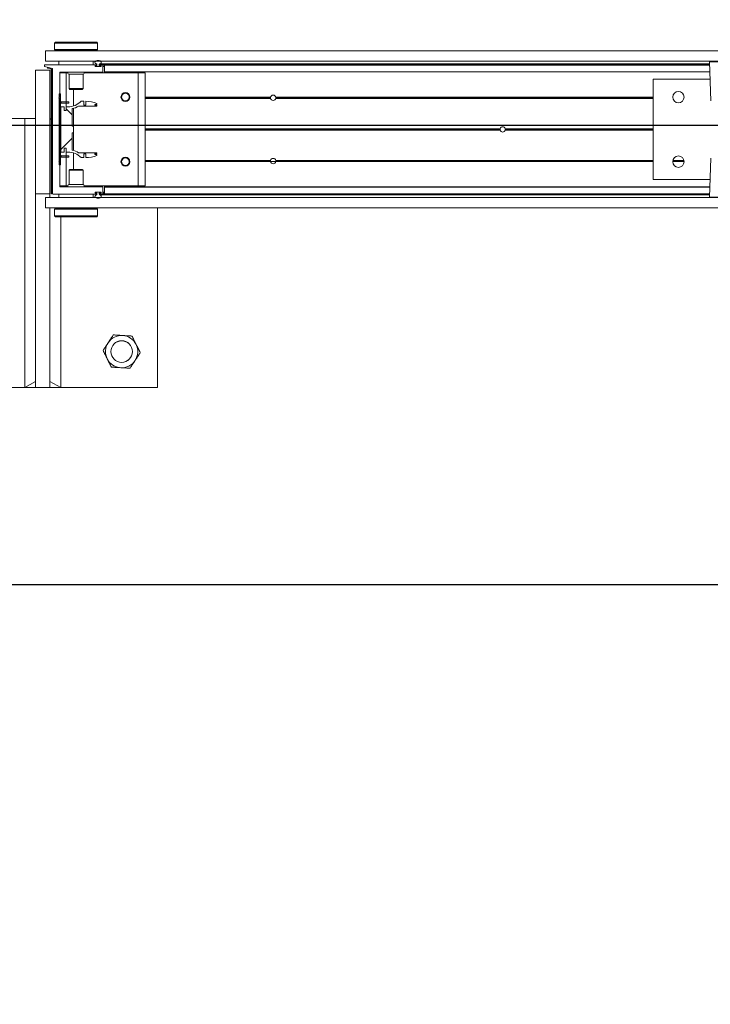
# Model space of a CAD drawing. Header units: feet. Extents: x 0 to 152726, y 0 to 59505.
# Tile 5 of 85: x 152340.04 to 152342.04, y 59278.33 to 59281.19. Entities that reach past the tile are written whole.
import ezdxf
from ezdxf import colors
from ezdxf.entities.mleader import LeaderData, LeaderLine
from ezdxf.math import Vec2, Vec3

# ---------------------------------------------------------------- set-up
doc = ezdxf.new("R2010")
doc.units = ezdxf.units.FT
doc.header["$LTSCALE"] = 0.1
doc.header["$MEASUREMENT"] = 0
for name, color, linetype, lineweight in [('BR_P_Rail_Object', 251, 'Continuous', 30), ('BR_P_Slab_Object', 2, 'Continuous', 30), ('new FSB deck grid - PV_P_Curb', 1, 'Continuous', 13), ('PV_P_EOP_Br', 252, 'Continuous', 30), ('SC_Scratch7', 252, 'Continuous', 0)]:
    doc.layers.add(name, color=color, linetype=linetype, lineweight=lineweight)
doc.layers.add('L-ANNO-NOTE', color=30, linetype='Continuous')
doc.styles.add('Arial', font='arial.ttf')

# ---------------------------------------------------------------- blocks, each defined once
blk = doc.blocks.new('HIGH ST SCREENWALL_2 PANEL PLAN_8')
at = {"layer": 'SC_Scratch7', "lineweight": 0, "extrusion": (0, 0, -1)}
h = blk.add_hatch(dxfattribs=at)
h.set_pattern_fill('ANSI31', color=256, scale=0.01, style=0, pattern_type=2)
h.set_pattern_definition([(135.001858, (13.93252207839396, -13.85555733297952), (0.08838530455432, 0.08839103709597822), [])])
h.paths.add_polyline_path([(8.319596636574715, -0.1420163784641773, 0.3639702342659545), (8.321662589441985, -0.144478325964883), (8.330202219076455, -0.1459838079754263), (8.329912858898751, -0.1476251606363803), (8.32137323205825, -0.1461196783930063, -0.3639702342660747), (8.317929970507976, -0.1420164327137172), (8.31791827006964, 0.2187375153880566), (8.319584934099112, 0.218737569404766)])
h = blk.add_hatch(dxfattribs=at)
h.set_pattern_fill('ANSI31', color=256, scale=0.01, style=0, pattern_type=2)
h.set_pattern_definition([(135.001858, (13.94248902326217, -14.01356326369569), (0.08838530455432, 0.08839103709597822), [])])
h.paths.add_polyline_path([(8.292406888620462, -0.07111689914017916), (8.292400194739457, 0.1352576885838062), (8.296150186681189, 0.1352578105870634), (8.296156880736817, -0.07111677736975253)])
h = blk.add_hatch(dxfattribs=at)
h.set_pattern_fill('ANSI38', color=256, scale=0.01, style=0, pattern_type=2)
h.set_pattern_definition([(135.001858, (13.84261123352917, -14.04882754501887), (0.08838530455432, 0.08839103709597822), []), (45.001858, (13.84261123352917, -14.04882754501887), (0.2651616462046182, 0.0883967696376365), [0.31249937, -0.18749962])])
h.paths.add_polyline_path([(8.281330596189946, 0.08672871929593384), (8.281330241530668, 0.097686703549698), (8.290943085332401, 0.09768701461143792), (8.290947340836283, -0.03354631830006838), (8.281334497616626, -0.03354663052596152), (8.281334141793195, -0.02258864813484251), (8.275691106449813, -0.02258883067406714), (8.275691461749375, -0.03354681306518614), (8.270048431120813, -0.03354699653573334, 0.2061892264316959), (8.232417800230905, -0.04975553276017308), (8.224379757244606, -0.04975579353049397), (8.224379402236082, -0.03879781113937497), (8.21880198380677, -0.03879799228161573), (8.21880233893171, -0.04975597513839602, -0.09842250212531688), (8.186781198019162, -0.0433921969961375), (8.186781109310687, -0.04068551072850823), (8.192514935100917, -0.0406853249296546), (8.192514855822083, -0.03822469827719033), (8.186781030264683, -0.03822488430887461), (8.186780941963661, -0.03551819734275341), (8.239671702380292, -0.03551648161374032, -0.0857050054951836), (8.2581388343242, -0.02821396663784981), (8.258137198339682, 0.02222678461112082), (8.25485636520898, 0.02222667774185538), (8.254855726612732, 0.04191167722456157), (8.25813656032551, 0.04191178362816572), (8.258134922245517, 0.09235253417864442, -0.0857050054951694), (8.239667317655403, 0.09965385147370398), (8.186776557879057, 0.09965213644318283), (8.186776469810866, 0.1023588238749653), (8.192510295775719, 0.1023590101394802), (8.19251021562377, 0.1048196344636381), (8.186776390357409, 0.1048194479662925), (8.186776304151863, 0.1075261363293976, -0.09842250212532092), (8.218797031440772, 0.1138919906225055), (8.218797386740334, 0.1029340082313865), (8.224374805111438, 0.1029341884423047), (8.224374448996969, 0.1138921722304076), (8.232412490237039, 0.1138924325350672, 0.2061892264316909), (8.270044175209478, 0.0976863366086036), (8.275687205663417, 0.09768651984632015), (8.275687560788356, 0.08672853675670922)])
at = {"layer": 'SC_Scratch7', "lineweight": 0}
for p, q in [((-8.010400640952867, 0.7812264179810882), (-8.677065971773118, 0.7812480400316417)), ((-8.395841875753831, -9.128358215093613e-06), (-8.395816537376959, 0.7812389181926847)), ((-8.364566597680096, 0.7812379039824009), (-8.395816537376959, 0.7812389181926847)), ((-8.395816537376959, 0.7812389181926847), (-8.364567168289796, 0.7636598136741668)), ((-8.364566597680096, 0.7812379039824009), (-8.364584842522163, 0.2187390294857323)), ((-8.364566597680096, 0.7812379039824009), (-8.364567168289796, 0.7636598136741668)), ((-8.322900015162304, 0.7812365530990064), (-8.364566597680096, 0.7812379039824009)), ((-8.322900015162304, 0.7812365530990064), (-8.322916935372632, 0.2595709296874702)), ((-8.322900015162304, 0.7812365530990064), (-8.322900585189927, 0.763658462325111)), ((-8.322900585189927, 0.763658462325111), (-8.291650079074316, 0.7812355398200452)), ((-8.291650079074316, 0.7812355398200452), (-8.322900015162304, 0.7812365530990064)), ((-8.291650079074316, 0.7812355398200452), (-8.291666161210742, 0.2854064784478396)), ((-8.010417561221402, 0.2595607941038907), (-8.010400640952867, 0.7812264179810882)), ((-8.3359377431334, 0.2595713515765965), (-8.335938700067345, 0.230071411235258)), ((-8.3359377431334, 0.2595713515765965), (-4.346362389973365, 0.2594419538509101)), ((-8.309479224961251, 0.2668395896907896), (-8.309479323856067, 0.2637929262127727)), ((-8.309479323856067, 0.2637929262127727), (-8.306979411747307, 0.2612928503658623)), ((-8.309479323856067, 0.2637929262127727), (-8.184479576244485, 0.2637888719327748)), ((-8.30947870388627, 0.28290706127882), (-8.309478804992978, 0.2797792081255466)), ((-8.306978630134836, 0.2854069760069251), (-8.30947870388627, 0.28290706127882)), ((-8.30947870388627, 0.28290706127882), (-8.184478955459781, 0.2829030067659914)), ((-8.306979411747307, 0.2612928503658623), (-8.186979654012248, 0.2612889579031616)), ((-8.306978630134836, 0.2854069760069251), (-8.186978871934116, 0.2854030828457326)), ((-8.303229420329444, 0.261292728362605), (-8.303229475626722, 0.2595702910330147)), ((-8.190729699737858, 0.259566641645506), (-8.190729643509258, 0.2612890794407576)), ((-8.186979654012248, 0.2612889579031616), (-8.184479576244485, 0.2637888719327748)), ((-8.184478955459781, 0.2829030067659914), (-8.186978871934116, 0.2854030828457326)), ((-8.184812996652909, 0.2737085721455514), (-8.18480229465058, 0.2718994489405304)), ((-8.184479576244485, 0.2637888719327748), (-8.184479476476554, 0.2668379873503)), ((-8.184479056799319, 0.2797739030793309), (-8.184478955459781, 0.2829030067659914)), ((-8.335938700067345, 0.230071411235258), (-4.346363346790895, 0.2299420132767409)), ((-8.322917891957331, 0.2300709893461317), (-8.322918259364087, 0.2187376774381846)), ((-8.296999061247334, 0.2299868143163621), (-8.296999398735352, 0.2195701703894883)), ((-8.296999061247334, 0.2299868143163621), (-8.296980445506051, 0.2299868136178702)), ((-8.296980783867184, 0.2195701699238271), (-8.296980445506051, 0.2299868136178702)), ((-8.296980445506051, 0.2299868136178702), (-8.196980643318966, 0.2299835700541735)), ((-8.291667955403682, 0.2300699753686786), (-8.291667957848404, 0.2299866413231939)), ((-8.262605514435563, 0.2300690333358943), (-8.262605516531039, 0.2299856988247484)), ((-8.23135557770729, 0.2299846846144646), (-8.23135557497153, 0.2300680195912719)), ((-8.196980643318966, 0.2299835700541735), (-8.19698098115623, 0.219566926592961)), ((-8.196962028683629, 0.2299835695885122), (-8.196962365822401, 0.2195669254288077)), ((-8.364596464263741, -0.1395935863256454), (-8.364584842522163, 0.2187390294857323)), ((-8.322918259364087, 0.2187376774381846), (-8.364584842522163, 0.2187390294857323)), ((-8.322929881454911, -0.1395949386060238), (-8.322918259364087, 0.2187376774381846)), ((-8.319584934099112, 0.218737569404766), (-8.319596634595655, -0.1420163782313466)), ((-8.319584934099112, 0.218737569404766), (-8.31791827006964, 0.2187375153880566)), ((-8.31791827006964, 0.2187375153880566), (-8.317929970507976, -0.1420164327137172)), ((-8.3151057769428, 0.2187505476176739), (-8.315117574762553, -0.1450118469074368)), ((-8.187801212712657, 0.2195666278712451), (-8.314285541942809, 0.2195707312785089)), ((-8.19177279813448, 0.2154286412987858), (-8.191772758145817, 0.2166632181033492)), ((-8.175093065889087, 0.2146078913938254), (-8.190952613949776, 0.2146084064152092)), ((-8.190952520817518, 0.2174834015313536), (-8.187801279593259, 0.2174832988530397)), ((-8.190814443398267, 0.2160667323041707), (-8.19081446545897, 0.2154000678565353)), ((-8.18998115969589, 0.214566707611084), (-8.17606451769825, 0.2145662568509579)), ((-8.186356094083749, 0.2168999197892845), (-8.189981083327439, 0.2169000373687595)), ((-8.18698104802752, 0.2183034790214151), (-8.186981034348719, 0.2187463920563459)), ((-8.186355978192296, 0.2204802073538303), (-8.186356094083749, 0.2168999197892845)), ((-8.17968943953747, 0.2168997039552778), (-8.179689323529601, 0.2204799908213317)), ((-8.176251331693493, 0.2168995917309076), (-8.17968943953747, 0.2168997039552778)), ((-8.179689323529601, 0.2204799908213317), (-6.407156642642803, 0.2204225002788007)), ((-8.179064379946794, 0.2187461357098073), (-8.179064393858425, 0.2183032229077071)), ((-8.178420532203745, 0.2222122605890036), (-6.407217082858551, 0.222154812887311)), ((-8.178244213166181, 0.217482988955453), (-8.175092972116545, 0.2174828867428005)), ((-8.17009291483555, 0.2195660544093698), (-8.178244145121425, 0.2195663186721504)), ((-8.176251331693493, 0.2168995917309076), (-8.175231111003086, 0.2168995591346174)), ((-8.175231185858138, 0.2146078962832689), (-8.175231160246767, 0.2153995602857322)), ((-8.175231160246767, 0.2153995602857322), (-8.175231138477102, 0.2160662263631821)), ((-8.175231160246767, 0.2153995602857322), (-8.174273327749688, 0.2153995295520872)), ((-8.175231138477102, 0.2160662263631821), (-8.175231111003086, 0.2168995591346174)), ((-8.175231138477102, 0.2160662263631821), (-8.174272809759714, 0.2160661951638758)), ((-8.175231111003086, 0.2168995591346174), (-8.174307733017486, 0.2168995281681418)), ((-8.174272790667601, 0.21666265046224), (-8.174272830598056, 0.2154280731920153)), ((-8.16927335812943, 0.1995660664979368), (-8.16927273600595, 0.2187458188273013)), ((-8.169272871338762, 0.214566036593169), (-8.164064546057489, 0.2145658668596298)), ((-8.169272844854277, 0.2153993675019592), (-8.164064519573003, 0.2153991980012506)), ((-8.169272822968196, 0.2160660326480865), (-8.16406449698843, 0.2160658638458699)), ((-8.169272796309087, 0.2168993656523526), (-8.16406447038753, 0.2168991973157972)), ((-8.16406503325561, 0.1995527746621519), (-8.164064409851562, 0.218745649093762)), ((-8.164064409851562, 0.218745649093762), (-8.164064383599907, 0.2195658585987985)), ((-6.407096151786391, 0.2186886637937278), (-8.164064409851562, 0.218745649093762)), ((-6.407124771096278, 0.2195088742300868), (-8.164064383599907, 0.2195658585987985)), ((-6.407437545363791, 0.2284739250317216), (-6.40349057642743, 0.1153422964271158)), ((-6.341151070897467, 0.2284717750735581), (-6.407437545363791, 0.2284739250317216)), ((-8.294275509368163, 0.1254036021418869), (-8.294273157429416, 0.1979165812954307)), ((-8.294273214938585, 0.1961326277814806), (-8.275314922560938, 0.1961320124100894)), ((-8.293452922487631, 0.1987367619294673), (-8.170106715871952, 0.1987327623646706)), ((-8.291668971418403, 0.198736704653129), (-8.291669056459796, 0.1961325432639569)), ((-8.275317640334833, 0.1123405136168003), (-8.275314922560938, 0.1961320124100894)), ((-8.275314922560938, 0.1961320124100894), (-8.270608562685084, 0.1961318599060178)), ((-8.267398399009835, 0.1921742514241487), (-8.267399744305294, 0.1506913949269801)), ((-8.226565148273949, 0.1921729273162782), (-8.267398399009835, 0.1921742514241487)), ((-8.226566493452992, 0.150690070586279), (-8.226565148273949, 0.1921729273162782)), ((-8.223354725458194, 0.1961303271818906), (-8.06698200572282, 0.1961252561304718)), ((-8.164065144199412, 0.196128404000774), (-8.164065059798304, 0.1987325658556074)), ((-8.164065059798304, 0.1987325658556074), (-8.16406503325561, 0.1995527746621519)), ((-6.406397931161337, 0.19867555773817), (-8.164065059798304, 0.1987325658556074)), ((-6.406426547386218, 0.1994957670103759), (-8.16406503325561, 0.1995527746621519)), ((-8.066992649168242, -0.1319990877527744), (-8.06698200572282, 0.1961252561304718)), ((-8.06698200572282, 0.1961252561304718), (-8.04614871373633, 0.1961245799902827)), ((-8.04615935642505, -0.1319997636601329), (-8.04614871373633, 0.1961245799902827)), ((-6.570318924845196, 0.1778475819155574), (-6.57032838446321, -0.1138185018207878)), ((-6.405671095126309, 0.1778422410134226), (-6.570318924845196, 0.1778475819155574)), ((-8.267399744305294, 0.1506913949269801), (-8.265027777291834, 0.148319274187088)), ((-8.226566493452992, 0.150690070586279), (-8.267399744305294, 0.1506913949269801)), ((-8.228938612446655, 0.1483181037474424), (-8.265027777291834, 0.148319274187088)), ((-8.254484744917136, 0.100078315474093), (-8.254483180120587, 0.1483189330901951)), ((-8.228938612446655, 0.1483181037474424), (-8.226566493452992, 0.150690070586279)), ((-8.29677556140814, 0.1237370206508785), (-8.294275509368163, 0.1254036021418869)), ((-8.294275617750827, 0.1220702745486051), (-8.29677556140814, 0.1237370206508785)), ((-8.296150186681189, 0.1352578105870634), (-8.296156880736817, -0.07111677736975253)), ((-8.292400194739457, 0.1352576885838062), (-8.296150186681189, 0.1352578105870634)), ((-8.294278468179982, 0.03419504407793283), (-8.294275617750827, 0.1220702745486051)), ((-8.292400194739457, 0.1352576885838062), (-8.292406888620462, -0.07111689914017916)), ((-8.114726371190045, 0.1253977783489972), (-8.11645669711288, 0.1253978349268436)), ((-8.114536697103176, 0.1237311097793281), (-8.116295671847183, 0.1237311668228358)), ((-8.114080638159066, 0.12206443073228), (-8.115911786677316, 0.1220644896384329)), ((-8.090973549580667, 0.1220636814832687), (-8.093221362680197, 0.1220637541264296)), ((-8.090589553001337, 0.1237303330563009), (-8.092765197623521, 0.1237304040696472)), ((-8.09042841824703, 0.1253969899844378), (-8.092575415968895, 0.1253970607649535)), ((-7.682088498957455, 0.1220504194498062), (-8.046151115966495, 0.1220622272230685)), ((-7.682296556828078, 0.1237170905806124), (-8.046151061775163, 0.1237288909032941)), ((-7.682144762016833, 0.1253837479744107), (-8.04615100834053, 0.1253955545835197)), ((-7.682216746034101, 0.1249670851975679), (-7.666753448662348, 0.1249665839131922)), ((-6.570320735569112, 0.122014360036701), (-7.666881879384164, 0.1220499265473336)), ((-6.570320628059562, 0.1253476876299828), (-7.666825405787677, 0.1253832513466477)), ((-6.570320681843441, 0.1236810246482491), (-7.666673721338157, 0.1237165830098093)), ((-6.480867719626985, 0.125344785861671), (-6.513940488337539, 0.125345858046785)), ((-6.480994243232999, 0.1236781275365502), (-6.51381407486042, 0.1236791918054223)), ((-6.481293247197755, 0.1220114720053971), (-6.513515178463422, 0.1220125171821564)), ((-8.290943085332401, 0.09768701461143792), (-8.290947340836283, -0.03354631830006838)), ((-8.281330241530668, 0.097686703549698), (-8.290943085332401, 0.09768701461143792)), ((-8.289984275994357, 0.1123409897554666), (-8.289984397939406, 0.1085909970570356)), ((-8.275975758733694, 0.1085905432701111), (-8.289984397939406, 0.1085909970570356)), ((-8.275975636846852, 0.1123405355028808), (-8.289984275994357, 0.1123409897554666)), ((-8.281330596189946, 0.08672871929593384), (-8.281330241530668, 0.097686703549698)), ((-8.275687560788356, 0.08672853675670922), (-8.281330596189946, 0.08672871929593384)), ((-8.275975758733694, 0.1085905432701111), (-8.275975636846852, 0.1123405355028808)), ((-8.26764244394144, 0.1085902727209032), (-8.275975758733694, 0.1085905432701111)), ((-8.267642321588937, 0.1123402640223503), (-8.275975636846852, 0.1123405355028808)), ((-8.275687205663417, 0.09768651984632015), (-8.275687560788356, 0.08672853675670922)), ((-8.270044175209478, 0.0976863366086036), (-8.275687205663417, 0.09768651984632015)), ((-8.275318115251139, 0.09768650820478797), (-8.275317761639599, 0.1085905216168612)), ((-8.26764244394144, 0.1085902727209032), (-8.267642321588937, 0.1123402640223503)), ((-8.25813656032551, 0.04191178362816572), (-8.258134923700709, 0.092352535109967)), ((-8.254488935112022, -0.02909848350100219), (-8.254484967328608, 0.09323681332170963)), ((-8.239667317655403, 0.09965385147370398), (-8.186776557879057, 0.09965213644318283)), ((-8.224374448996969, 0.1138921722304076), (-8.232412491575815, 0.1138924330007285)), ((-8.224374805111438, 0.1029341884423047), (-8.224374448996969, 0.1138921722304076)), ((-8.218797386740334, 0.1029340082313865), (-8.224374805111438, 0.1029341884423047)), ((-8.218797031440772, 0.1138919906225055), (-8.218797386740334, 0.1029340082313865)), ((-8.192510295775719, 0.1023590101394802), (-8.19251021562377, 0.1048196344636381)), ((-8.186776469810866, 0.1023588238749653), (-8.192510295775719, 0.1023590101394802)), ((-8.19251021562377, 0.1048196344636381), (-8.186776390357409, 0.1048194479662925)), ((-8.186776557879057, 0.09965213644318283), (-8.186776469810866, 0.1023588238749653)), ((-8.186776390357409, 0.1048194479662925), (-8.186776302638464, 0.1075261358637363)), ((-8.296403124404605, 0.03207052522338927), (-8.294278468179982, 0.03419504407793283)), ((-8.294278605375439, 0.02994586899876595), (-8.296403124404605, 0.03207052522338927)), ((-8.294281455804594, -0.05792936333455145), (-8.294278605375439, 0.02994586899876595)), ((-8.254855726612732, 0.04191167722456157), (-8.25813656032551, 0.04191178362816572)), ((-8.25485636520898, 0.02222667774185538), (-8.254855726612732, 0.04191167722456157)), ((-7.015340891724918, 0.02990438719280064), (-8.046154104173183, 0.02993782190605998)), ((-7.015635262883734, 0.03202898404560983), (-8.046154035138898, 0.03206240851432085)), ((-7.015340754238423, 0.03415356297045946), (-8.046153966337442, 0.03418699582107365)), ((-6.57032372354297, 0.02988995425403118), (-7.000304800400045, 0.02990389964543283)), ((-6.570323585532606, 0.03413912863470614), (-7.000304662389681, 0.03415307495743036)), ((-6.570323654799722, 0.03201454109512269), (-7.000010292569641, 0.0320284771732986)), ((-8.319591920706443, 0.003321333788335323), (-8.322925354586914, -1.188390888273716e-05)), ((-8.315112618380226, 0.007800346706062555), (-8.317925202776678, 0.004987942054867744)), ((-8.2581388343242, -0.02821396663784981), (-8.258137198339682, 0.02222678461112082)), ((-8.258137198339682, 0.02222678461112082), (-8.25485636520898, 0.02222667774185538)), ((-8.281334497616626, -0.03354663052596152), (-8.281334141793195, -0.02258864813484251)), ((-8.281334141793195, -0.02258864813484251), (-8.275691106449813, -0.02258883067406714)), ((-8.275691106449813, -0.02258883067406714), (-8.275691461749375, -0.03354681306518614)), ((-8.290947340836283, -0.03354631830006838), (-8.281334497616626, -0.03354663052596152)), ((-8.289989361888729, -0.04445036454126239), (-8.289989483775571, -0.04820035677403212)), ((-8.289989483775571, -0.04820035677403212), (-8.275980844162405, -0.04820081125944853)), ((-8.289989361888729, -0.04445036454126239), (-8.275980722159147, -0.04445081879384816)), ((-8.275980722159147, -0.04445081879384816), (-8.275980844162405, -0.04820081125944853)), ((-8.275980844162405, -0.04820081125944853), (-8.267647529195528, -0.04820108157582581)), ((-8.275980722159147, -0.04445081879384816), (-8.267647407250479, -0.04445108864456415)), ((-8.275691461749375, -0.03354681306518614), (-8.270048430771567, -0.03354699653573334)), ((-8.275325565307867, -0.1319923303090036), (-8.275322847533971, -0.04820083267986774)), ((-8.275322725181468, -0.04445083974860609), (-8.275322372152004, -0.0335468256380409)), ((-8.267647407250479, -0.04445108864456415), (-8.267647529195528, -0.04820108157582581)), ((-8.254490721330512, -0.08418060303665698), (-8.254489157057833, -0.03593998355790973)), ((-8.186780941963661, -0.03551819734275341), (-8.239671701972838, -0.03551648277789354)), ((-8.232417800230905, -0.04975553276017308), (-8.224379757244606, -0.04975579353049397)), ((-8.224379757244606, -0.04975579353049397), (-8.224379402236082, -0.03879781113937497)), ((-8.224379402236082, -0.03879781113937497), (-8.21880198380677, -0.03879799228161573)), ((-8.21880198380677, -0.03879799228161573), (-8.218802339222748, -0.04975597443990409)), ((-8.192514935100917, -0.0406853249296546), (-8.192514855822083, -0.03822469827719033)), ((-8.186781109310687, -0.04068551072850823), (-8.192514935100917, -0.0406853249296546)), ((-8.192514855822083, -0.03822469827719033), (-8.186781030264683, -0.03822488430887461)), ((-8.186781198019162, -0.0433921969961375), (-8.186781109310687, -0.04068551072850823)), ((-8.186781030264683, -0.03822488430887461), (-8.186780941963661, -0.03551819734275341)), ((-6.403495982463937, -0.05132403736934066), (-6.407450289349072, -0.1644554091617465)), ((-8.296781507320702, -0.059595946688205), (-8.294281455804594, -0.05792936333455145)), ((-8.294281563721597, -0.06126268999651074), (-8.296781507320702, -0.059595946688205)), ((-8.296156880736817, -0.07111677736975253), (-8.292406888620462, -0.07111689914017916)), ((-8.294283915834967, -0.1337756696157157), (-8.294281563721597, -0.06126268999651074)), ((-8.265035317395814, -0.08418026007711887), (-8.267407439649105, -0.08655222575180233)), ((-8.265035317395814, -0.08418026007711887), (-8.228946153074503, -0.08418143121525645)), ((-8.226574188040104, -0.08655354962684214), (-8.228946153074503, -0.08418143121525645)), ((-8.11473242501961, -0.06126851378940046), (-8.116462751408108, -0.06126845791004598)), ((-8.114542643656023, -0.05960185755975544), (-8.116301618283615, -0.05960180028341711)), ((-8.114086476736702, -0.05793520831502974), (-8.115917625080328, -0.05793514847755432)), ((-8.09097938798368, -0.05793595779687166), (-8.093227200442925, -0.05793588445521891)), ((-8.090595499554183, -0.05960263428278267), (-8.092771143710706, -0.05960256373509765)), ((-8.09043447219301, -0.06126930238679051), (-8.09258147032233, -0.06126923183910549)), ((-7.682150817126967, -0.06128254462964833), (-8.04615706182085, -0.06127073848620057)), ((-7.682302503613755, -0.05961587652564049), (-8.046157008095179, -0.05960407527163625)), ((-7.682094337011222, -0.0579492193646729), (-8.046156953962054, -0.05793741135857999)), ((-6.57032657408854, -0.05798527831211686), (-7.666887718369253, -0.05794971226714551)), ((-6.570326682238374, -0.06131860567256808), (-7.666831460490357, -0.06128304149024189)), ((-6.570326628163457, -0.05965194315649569), (-7.666679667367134, -0.05961638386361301)), ((-8.267407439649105, -0.08655222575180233), (-8.267408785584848, -0.1280350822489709)), ((-8.267407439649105, -0.08655222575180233), (-8.226574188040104, -0.08655354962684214)), ((-8.226575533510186, -0.1280364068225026), (-8.226574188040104, -0.08655354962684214)), ((-6.57032838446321, -0.1138185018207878), (-6.405680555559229, -0.1138238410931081)), ((-8.364596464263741, -0.1395935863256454), (-8.322929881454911, -0.1395949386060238)), ((-8.294283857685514, -0.1319917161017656), (-8.275325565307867, -0.1319923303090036)), ((-8.170104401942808, -0.1345999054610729), (-8.293463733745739, -0.1345959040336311)), ((-8.275325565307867, -0.1319923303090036), (-8.270619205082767, -0.1319924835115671)), ((-8.267408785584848, -0.1280350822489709), (-8.226575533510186, -0.1280364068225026)), ((-8.223365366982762, -0.131994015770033), (-8.066992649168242, -0.1319990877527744)), ((-8.169284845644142, -0.1546130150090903), (-8.169284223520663, -0.135420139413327)), ((-8.164076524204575, -0.1547453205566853), (-8.16407589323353, -0.1352881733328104)), ((-8.16407589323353, -0.1352881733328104), (-8.16407587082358, -0.1346001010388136)), ((-6.406432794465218, -0.1353451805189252), (-8.16407589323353, -0.1352881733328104)), ((-8.16407587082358, -0.1346001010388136), (-8.164075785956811, -0.1319959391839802)), ((-6.406408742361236, -0.1346571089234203), (-8.16407587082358, -0.1346001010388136)), ((-8.066992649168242, -0.1319990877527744), (-8.04615935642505, -0.1319997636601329)), ((-8.338555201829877, -0.1504277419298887), (-8.33855536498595, -0.1554277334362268)), ((-8.33855536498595, -0.1554277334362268), (-8.18781337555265, -0.1554326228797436)), ((-8.315117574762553, -0.1450118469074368), (-8.338555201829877, -0.1504277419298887)), ((-8.335951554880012, -0.1662611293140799), (-8.33595251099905, -0.1957610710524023)), ((-8.335951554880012, -0.1662611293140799), (-4.346376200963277, -0.1663905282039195)), ((-8.321662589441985, -0.144478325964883), (-8.330202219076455, -0.1459838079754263)), ((-8.329912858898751, -0.1476251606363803), (-8.330202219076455, -0.1459838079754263)), ((-8.321373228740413, -0.1461196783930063), (-8.329912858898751, -0.1476251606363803)), ((-8.296993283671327, -0.1658457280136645), (-8.296992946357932, -0.155429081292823)), ((-8.196993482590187, -0.1658489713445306), (-8.296993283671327, -0.1658457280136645)), ((-8.26261835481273, -0.1658468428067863), (-8.262618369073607, -0.1662635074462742)), ((-8.23136842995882, -0.1662645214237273), (-8.231368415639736, -0.1658478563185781)), ((-8.196993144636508, -0.1554323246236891), (-8.196993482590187, -0.1658489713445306)), ((-8.191784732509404, -0.1525289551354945), (-8.191784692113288, -0.1512943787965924)), ((-8.187813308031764, -0.153349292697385), (-8.190964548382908, -0.153349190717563)), ((-8.190964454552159, -0.1504741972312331), (-8.175104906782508, -0.1504747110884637)), ((-8.190826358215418, -0.1512658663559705), (-8.190826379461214, -0.1519325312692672)), ((-8.17607636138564, -0.1504330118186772), (-8.189992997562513, -0.1504325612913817)), ((-8.18980618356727, -0.1527658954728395), (-8.186368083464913, -0.1527660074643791)), ((-8.186993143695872, -0.1546124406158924), (-8.186993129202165, -0.1541695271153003)), ((-8.186368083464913, -0.1527660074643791), (-8.186368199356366, -0.1563462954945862)), ((-8.179701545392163, -0.1563465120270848), (-8.179701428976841, -0.152766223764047)), ((-8.179701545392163, -0.1563465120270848), (-6.407168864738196, -0.1564040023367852)), ((-8.179701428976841, -0.152766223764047), (-8.176076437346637, -0.1527663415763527)), ((-8.17907647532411, -0.1541697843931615), (-8.179076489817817, -0.1546126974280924)), ((-8.178432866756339, -0.1580788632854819), (-6.407229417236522, -0.1581363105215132)), ((-8.178256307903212, -0.155432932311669), (-8.170105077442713, -0.1554331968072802)), ((-8.175105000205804, -0.1533497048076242), (-8.17825624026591, -0.1533496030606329)), ((-8.176076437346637, -0.1527663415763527), (-8.175243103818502, -0.152766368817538)), ((-8.175243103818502, -0.152766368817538), (-8.17524307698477, -0.1519330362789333)), ((-8.175243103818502, -0.152766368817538), (-8.174319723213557, -0.1527663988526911)), ((-8.17524307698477, -0.1519330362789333), (-8.17524305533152, -0.1512663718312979)), ((-8.17524307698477, -0.1519330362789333), (-8.174284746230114, -0.1519330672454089)), ((-8.17524305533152, -0.1512663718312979), (-8.17524302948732, -0.1504747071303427)), ((-8.17524305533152, -0.1512663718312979), (-8.174285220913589, -0.1512664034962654)), ((-8.174284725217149, -0.1512949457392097), (-8.174284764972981, -0.1525295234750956)), ((-8.169284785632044, -0.1527665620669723), (-8.164076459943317, -0.1527667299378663)), ((-8.169284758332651, -0.1519332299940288), (-8.164076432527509, -0.1519333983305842)), ((-8.169284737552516, -0.1512665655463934), (-8.164076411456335, -0.1512667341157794)), ((-8.169284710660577, -0.1504332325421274), (-8.164076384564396, -0.1504334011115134)), ((-8.164076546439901, -0.1554333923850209), (-8.164076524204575, -0.1547453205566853)), ((-6.407136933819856, -0.1554903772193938), (-8.164076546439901, -0.1554333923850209)), ((-6.407112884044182, -0.1548023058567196), (-8.164076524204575, -0.1547453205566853)), ((-6.407450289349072, -0.1644554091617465), (-6.274877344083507, -0.1644597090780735)), ((-6.276516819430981, -0.1661573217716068), (-6.405810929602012, -0.1661531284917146)), ((-8.33595251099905, -0.1957610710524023), (-4.346377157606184, -0.1958904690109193)), ((-8.309494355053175, -0.1996510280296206), (-8.309494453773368, -0.2027001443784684)), ((-8.306994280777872, -0.1971511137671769), (-8.309494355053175, -0.1996510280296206)), ((-8.184494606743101, -0.1996550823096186), (-8.309494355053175, -0.1996510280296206)), ((-8.18699452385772, -0.1971550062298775), (-8.306994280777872, -0.1971511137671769)), ((-8.303244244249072, -0.1957621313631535), (-8.303244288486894, -0.1971512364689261)), ((-8.190744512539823, -0.1971548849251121), (-8.190744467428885, -0.1957657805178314)), ((-8.184494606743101, -0.1996550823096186), (-8.18699452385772, -0.1971550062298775)), ((-8.18449470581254, -0.2027017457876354), (-8.184494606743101, -0.1996550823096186)), ((-8.309494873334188, -0.2156360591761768), (-8.309494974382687, -0.2187651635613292)), ((-8.309494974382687, -0.2187651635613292), (-8.306995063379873, -0.2212652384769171)), ((-8.184495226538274, -0.2187692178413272), (-8.309494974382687, -0.2187651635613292)), ((-8.309160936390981, -0.209570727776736), (-8.309171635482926, -0.2077616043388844)), ((-8.186995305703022, -0.2212691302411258), (-8.306995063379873, -0.2212652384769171)), ((-8.186995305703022, -0.2212691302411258), (-8.184495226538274, -0.2187692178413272)), ((-8.184495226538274, -0.2187692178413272), (-8.184495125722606, -0.2156413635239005))]:
    blk.add_line(p, q, dxfattribs=at)
at = {"layer": 'SC_Scratch7'}
blk.add_line((-8.364591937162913, -1.014187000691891e-05), (-8.677091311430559, -6.28642737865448e-09), dxfattribs=at)
at = {"layer": 'SC_Scratch7', "lineweight": 0, "extrusion": (0, 0, -1)}
for centre, radius in [((8.114570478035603, 0.6770633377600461), 0.03141660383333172), ((8.114570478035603, 0.6770633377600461), 0.0312499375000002), ((8.103442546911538, 0.1258140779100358), 0.01302080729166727), ((6.497404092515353, 0.1257619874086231), 0.01654163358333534), ((8.10344862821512, -0.06168554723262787), 0.01302080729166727), ((6.49741017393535, -0.06173763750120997), 0.01654163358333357)]:
    blk.add_circle(centre, radius, dxfattribs=at)
at = {"layer": 'SC_Scratch7', "lineweight": 0}
for centre, radius, start, end in [((-8.114570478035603, 0.6770633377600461), 0.04687490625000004, 93.33381642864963, 153.3338164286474), ((-8.114570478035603, 0.6770633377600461), 0.04687490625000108, 33.33381642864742, 93.33381642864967), ((-8.114570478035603, 0.6770633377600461), 0.04687490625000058, 153.3338164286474, 213.3338164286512), ((-8.114570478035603, 0.6770633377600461), 0.04687490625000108, 333.3338164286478, 33.33381642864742), ((-8.114570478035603, 0.6770633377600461), 0.04687490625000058, 213.3338164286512, 273.3338164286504), ((-8.114570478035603, 0.6770633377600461), 0.04687490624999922, 273.3338164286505, 333.3338164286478), ((-8.371796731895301, 0.2733517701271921), 0.06265684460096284, 354.0342443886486, 5.887848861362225), ((-6.405798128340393, 0.2285311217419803), 0.001640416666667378, 115.734717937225, 181.9981416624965), ((-8.314285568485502, 0.2187505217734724), 0.0008202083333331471, 89.99814166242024, 179.9981416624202), ((-8.190952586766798, 0.2154286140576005), 0.0008202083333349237, 179.9981416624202, 269.9981416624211), ((-8.19095254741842, 0.2166631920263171), 0.0008202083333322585, 89.9981416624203, 179.9981416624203), ((-8.189981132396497, 0.2154000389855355), 0.0008333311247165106, 179.9981031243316, 269.9981416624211), ((-8.18998110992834, 0.2160667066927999), 0.0008333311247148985, 89.99814166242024, 179.9981776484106), ((-8.18780125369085, 0.2183035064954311), 0.0008202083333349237, 269.9981416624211, 359.9981416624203), ((-8.187801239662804, 0.2187464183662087), 0.0008202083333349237, 359.9981416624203, 89.99814166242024), ((-8.188172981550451, 0.2204802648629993), 0.001817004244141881, 359.9981416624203, 72.43568201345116), ((-8.177872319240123, 0.2204799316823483), 0.001817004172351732, 107.5606011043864, 179.9981433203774), ((-8.17824418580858, 0.2183031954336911), 0.0008202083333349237, 179.9981416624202, 269.9981416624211), ((-8.178244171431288, 0.2187461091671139), 0.0008202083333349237, 89.99814166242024, 179.9981416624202), ((-8.17625136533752, 0.2158584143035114), 0.001041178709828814, 11.51323150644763, 89.9981416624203), ((-8.176064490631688, 0.2153995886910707), 0.000833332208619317, 269.9981416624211, 359.9980818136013), ((-8.175093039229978, 0.2154281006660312), 0.0008202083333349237, 269.9981416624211, 359.9981416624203), ((-8.175092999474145, 0.216662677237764), 0.0008202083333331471, 359.9981416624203, 89.99814166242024), ((-8.170092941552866, 0.218745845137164), 0.0008202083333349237, 359.9981416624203, 89.99814166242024), ((-8.29345294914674, 0.1979165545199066), 0.0008202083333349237, 89.99814166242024, 179.9981416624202), ((-8.267398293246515, 0.1954550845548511), 0.003280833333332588, 89.99814166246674, 269.9981416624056), ((-8.22656504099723, 0.195453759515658), 0.003280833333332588, 269.9981416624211, 89.99814166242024), ((-8.170106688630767, 0.1995660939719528), 0.0008333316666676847, 269.9981416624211, 359.9981416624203), ((-8.10365087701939, 0.1258140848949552), 0.01108331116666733, 357.843657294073, 182.1526260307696), ((-8.10365087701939, 0.1258140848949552), 0.01108331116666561, 182.1526260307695, 190.8324766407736), ((-8.10365087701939, 0.1258140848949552), 0.01108331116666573, 190.8324766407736, 199.7742688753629), ((-8.10365087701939, 0.1258140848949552), 0.01108331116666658, 199.7742688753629, 340.2220144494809), ((-8.10365087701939, 0.1258140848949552), 0.01108331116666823, 340.2220144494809, 349.1638066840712), ((-8.10365087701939, 0.1258140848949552), 0.01108331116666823, 349.1638066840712, 357.843657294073), ((-7.674485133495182, 0.1238458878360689), 0.007812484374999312, 168.6473907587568, 180.9446345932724), ((-7.674485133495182, 0.1238458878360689), 0.007812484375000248, 180.9446345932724, 193.2865001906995), ((-7.674485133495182, 0.1238458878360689), 0.007812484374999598, 11.34889256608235, 168.6473907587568), ((-7.674485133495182, 0.1238458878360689), 0.007812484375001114, 193.2865001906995, 346.7097831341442), ((-7.674485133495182, 0.1238458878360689), 0.007812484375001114, 346.7097831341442, 359.0516487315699), ((-7.674485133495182, 0.1238458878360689), 0.007812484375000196, 359.0516487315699, 11.3488925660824), ((-8.28998447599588, 0.1061743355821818), 0.002416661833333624, 89.9981416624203, 179.9981416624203), ((-8.28998447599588, 0.1061743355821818), 0.006166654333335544, 89.9981416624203, 113.0704114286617), ((-8.270042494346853, 0.1494771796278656), 0.0517908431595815, 269.998141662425, 316.6001438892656), ((-8.270042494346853, 0.1494771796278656), 0.05835250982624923, 281.7746374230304, 301.3688958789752), ((-8.218799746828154, 0.03016208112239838), 0.08372991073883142, 67.51378105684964, 89.9981416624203), ((-7.007822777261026, 0.03202873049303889), 0.007812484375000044, 164.2179419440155, 179.9981416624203), ((-7.007822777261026, 0.03202873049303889), 0.007812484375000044, 179.9981416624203, 195.7783413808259), ((-7.007822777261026, 0.03202873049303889), 0.0078124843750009, 195.7783413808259, 344.217941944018), ((-7.007822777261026, 0.03202873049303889), 0.0078124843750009, 15.7783413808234, 164.2179419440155), ((-7.007822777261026, 0.03202873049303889), 0.007812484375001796, 344.217941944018, 359.9981416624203), ((-7.007822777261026, 0.03202873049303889), 0.007812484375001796, 359.9981416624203, 15.7783413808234), ((-8.270050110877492, -0.0853378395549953), 0.05835250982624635, 58.62738744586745, 78.22164590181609), ((-8.289989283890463, -0.04203370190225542), 0.006166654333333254, 246.9258718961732, 269.9981416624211), ((-8.289989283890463, -0.04203370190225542), 0.002416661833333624, 179.9981416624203, 269.9981416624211), ((-8.270050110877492, -0.0853378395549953), 0.05179084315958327, 43.39613943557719, 89.99814166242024), ((-8.218799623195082, 0.03397393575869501), 0.08372991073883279, 269.9981416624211, 292.4825022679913), ((-8.103656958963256, -0.0616855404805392), 0.01108331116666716, 19.77426887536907, 160.2220144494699), ((-7.674491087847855, -0.05974518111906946), 0.007812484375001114, 13.28650019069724, 166.7097831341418), ((-8.103656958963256, -0.0616855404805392), 0.0110833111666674, 177.8436572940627, 2.152626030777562), ((-8.103656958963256, -0.0616855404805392), 0.01108331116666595, 169.1638066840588, 177.8436572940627), ((-8.103656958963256, -0.0616855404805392), 0.01108331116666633, 160.2220144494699, 169.1638066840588), ((-8.103656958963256, -0.0616855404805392), 0.01108331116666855, 10.83247664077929, 19.77426887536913), ((-8.103656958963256, -0.0616855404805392), 0.01108331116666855, 2.152626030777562, 10.83247664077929), ((-7.674491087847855, -0.05974518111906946), 0.007812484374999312, 179.051648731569, 191.3488925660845), ((-7.674491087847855, -0.05974518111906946), 0.007812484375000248, 166.7097831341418, 179.051648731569), ((-7.674491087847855, -0.05974518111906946), 0.007812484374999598, 191.3488925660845, 348.6473907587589), ((-7.674491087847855, -0.05974518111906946), 0.007812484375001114, 0.9446345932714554, 13.28650019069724), ((-7.674491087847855, -0.05974518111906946), 0.007812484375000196, 348.6473907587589, 0.9446345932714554), ((-8.322096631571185, -0.1420162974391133), 0.002499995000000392, 279.9981416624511, 359.9981416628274), ((-8.322096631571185, -0.1420162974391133), 0.004166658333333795, 279.9981416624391, 359.9981416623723), ((-8.293463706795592, -0.1337756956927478), 0.0008202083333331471, 179.9981416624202, 269.998141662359), ((-8.26740889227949, -0.131315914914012), 0.00328083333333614, 89.99814166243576, 269.9981416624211), ((-8.226575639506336, -0.1313172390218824), 0.00328083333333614, 269.9981416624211, 89.99814166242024), ((-8.170104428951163, -0.1354201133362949), 0.0008202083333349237, 359.9981416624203, 89.99814166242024), ((-8.190964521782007, -0.1525289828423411), 0.0008202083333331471, 179.9981416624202, 269.9981416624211), ((-8.190964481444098, -0.1512944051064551), 0.0008202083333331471, 89.99814166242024, 179.9981416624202), ((-8.189806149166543, -0.1517247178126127), 0.001041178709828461, 191.5132315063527, 269.9981416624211), ((-8.189993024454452, -0.1512658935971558), 0.000833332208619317, 89.9981416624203, 179.9980818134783), ((-8.187813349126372, -0.154612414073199), 0.0008202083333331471, 269.9981416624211, 359.9981416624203), ((-8.187813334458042, -0.1541695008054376), 0.0008202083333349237, 359.9981416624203, 89.99814166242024), ((-8.188185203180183, -0.1563462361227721), 0.001817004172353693, 287.5606011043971, 359.9981433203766), ((-8.177884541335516, -0.1563465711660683), 0.001817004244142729, 179.9981416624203, 252.4356820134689), ((-8.178256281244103, -0.1546127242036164), 0.0008202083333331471, 179.9981416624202, 269.9981416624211), ((-8.178256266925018, -0.1541698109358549), 0.0008202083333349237, 89.99814166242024, 179.9981416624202), ((-8.176076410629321, -0.1519330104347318), 0.0008333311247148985, 269.9981416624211, 359.9981776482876), ((-8.17607638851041, -0.1512663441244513), 0.0008333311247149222, 359.9981031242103, 89.99814166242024), ((-8.175104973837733, -0.1525294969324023), 0.0008202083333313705, 269.9981416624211, 359.9981416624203), ((-8.175104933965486, -0.1512949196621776), 0.0008202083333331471, 359.9981416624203, 89.99814166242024), ((-8.170105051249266, -0.1546129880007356), 0.000820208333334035, 269.9981416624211, 359.9981416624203), ((-6.405810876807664, -0.1645127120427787), 0.00164041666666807, 177.9981416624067, 269.9981416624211), ((-8.122177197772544, -0.2092139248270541), 0.06265684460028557, 174.0342443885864, 185.8878488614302)]:
    blk.add_arc(centre, radius, start, end, dxfattribs=at)
for centre, major_axis, ratio, start_param, end_param in [((-8.183022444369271, 0.2268003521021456), (-0.009374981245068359, 3.040691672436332e-07), 0.5617178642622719, 2.083904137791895, 7.340873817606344), ((-8.183035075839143, -0.1626666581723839), (0.009374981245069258, -3.04069167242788e-07), 0.5617178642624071, 2.083904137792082, 7.340873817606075)]:
    blk.add_ellipse(centre, major_axis=major_axis, ratio=ratio, start_param=start_param, end_param=end_param, dxfattribs=at)
for points, knots in [([(-8.156459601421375, 0.6981004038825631), (-8.15617165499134, 0.6986737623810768), (-8.153991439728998, 0.7030150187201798), (-8.149880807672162, 0.7112001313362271), (-8.146180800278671, 0.7185676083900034), (-8.144313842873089, 0.7222851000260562)], [0, 0, 0, 0, 0.07010265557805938, 0.5307909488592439, 1, 1, 1, 1]), ([(-8.144313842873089, 0.7222851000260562), (-8.139926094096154, 0.7225406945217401), (-8.13107014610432, 0.7230565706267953), (-8.121915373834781, 0.7235898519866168), (-8.117296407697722, 0.7238589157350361)], [0, 0, 0, 0, 0.4954579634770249, 1, 1, 1, 1]), ([(-8.117296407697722, 0.7238589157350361), (-8.116655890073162, 0.723896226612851), (-8.111806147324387, 0.7241787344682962), (-8.102662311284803, 0.7247113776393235), (-8.094431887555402, 0.7251908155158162), (-8.090278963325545, 0.7254327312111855)], [0, 0, 0, 0, 0.07010265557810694, 0.5307909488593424, 1, 1, 1, 1]), ([(-8.090278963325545, 0.7254327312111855), (-8.08837857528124, 0.7225433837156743), (-8.084558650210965, 0.7167355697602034), (-8.0795552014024, 0.7091283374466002), (-8.07648894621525, 0.7044664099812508), (-8.07540728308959, 0.7028218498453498)], [0, 0, 0, 0, 0.3905333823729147, 0.7850020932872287, 1, 1, 1, 1]), ([(-8.168605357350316, 0.6739157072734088), (-8.166632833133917, 0.6778434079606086), (-8.162651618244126, 0.6857708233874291), (-8.158536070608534, 0.6939657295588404), (-8.156459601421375, 0.6981004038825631)], [0, 0, 0, 0, 0.4954579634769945, 1, 1, 1, 1]), ([(-8.07540728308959, 0.7028218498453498), (-8.073383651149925, 0.6997451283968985), (-8.069304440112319, 0.6935431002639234), (-8.064353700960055, 0.6860160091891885), (-8.061454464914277, 0.6816080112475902), (-8.060535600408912, 0.6802109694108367)], [0, 0, 0, 0, 0.4020739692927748, 0.810497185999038, 1, 1, 1, 1]), ([(-8.153733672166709, 0.6513048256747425), (-8.154815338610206, 0.6529493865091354), (-8.157859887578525, 0.6575783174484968), (-8.16286354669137, 0.6651858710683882), (-8.166683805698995, 0.6709941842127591), (-8.168605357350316, 0.6739157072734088)], [0, 0, 0, 0, 0.2149974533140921, 0.6051517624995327, 1, 1, 1, 1]), ([(-8.060535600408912, 0.6802109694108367), (-8.06250812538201, 0.6762832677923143), (-8.066489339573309, 0.6683558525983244), (-8.070604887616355, 0.6601609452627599), (-8.072681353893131, 0.6560262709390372)], [0, 0, 0, 0, 0.4954579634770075, 1, 1, 1, 1]), ([(-8.138861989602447, 0.6286939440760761), (-8.139780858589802, 0.6300909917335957), (-8.142651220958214, 0.6344550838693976), (-8.147600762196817, 0.6419803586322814), (-8.151680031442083, 0.6481824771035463), (-8.153733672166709, 0.6513048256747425)], [0, 0, 0, 0, 0.189503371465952, 0.5919695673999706, 1, 1, 1, 1]), ([(-8.111844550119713, 0.6302677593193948), (-8.112485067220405, 0.630230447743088), (-8.117334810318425, 0.629947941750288), (-8.126478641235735, 0.6294152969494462), (-8.13470906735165, 0.6289358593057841), (-8.138861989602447, 0.6286939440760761)], [0, 0, 0, 0, 0.07010265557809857, 0.5307909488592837, 1, 1, 1, 1]), ([(-8.08482710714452, 0.631841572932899), (-8.089214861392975, 0.631585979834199), (-8.098070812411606, 0.6310701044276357), (-8.107225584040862, 0.6305368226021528), (-8.111844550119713, 0.6302677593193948)], [0, 0, 0, 0, 0.4954579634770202, 1, 1, 1, 1]), ([(-8.072681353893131, 0.6560262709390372), (-8.072969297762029, 0.6554529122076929), (-8.075149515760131, 0.651111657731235), (-8.079260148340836, 0.6429265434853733), (-8.082960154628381, 0.6355590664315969), (-8.08482710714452, 0.631841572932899)], [0, 0, 0, 0, 0.07010265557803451, 0.5307909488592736, 1, 1, 1, 1]), ([(-8.18481927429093, 0.2733459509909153), (-8.18481157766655, 0.2740754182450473), (-8.184796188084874, 0.2755342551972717), (-8.18468841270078, 0.2774843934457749), (-8.184571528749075, 0.2789448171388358), (-8.18448737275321, 0.2797774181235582), (-8.184487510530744, 0.2797749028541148), (-8.184487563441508, 0.2797739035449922)], [0, 0, 0, 0, 0.2140444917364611, 0.4280607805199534, 0.6428083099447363, 0.8580379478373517, 1, 1, 1, 1]), ([(-8.184479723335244, 0.2668379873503), (-8.184479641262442, 0.2668371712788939), (-8.184467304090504, 0.2667153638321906), (-8.184512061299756, 0.2671435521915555), (-8.18460740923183, 0.2681483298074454), (-8.184728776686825, 0.2698253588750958), (-8.184807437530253, 0.2716499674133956), (-8.184815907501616, 0.2728639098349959), (-8.18481927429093, 0.2733459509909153)], [0, 0, 0, 0, 0.001442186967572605, 0.2150715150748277, 0.4286732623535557, 0.6432687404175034, 0.8583464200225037, 1, 1, 1, 1]), ([(-8.309494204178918, -0.2027001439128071), (-8.309494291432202, -0.2026993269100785), (-8.309506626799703, -0.2025775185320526), (-8.309461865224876, -0.2030057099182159), (-8.309366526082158, -0.2040104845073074), (-8.309245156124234, -0.2056875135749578), (-8.3091664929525, -0.2075121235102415), (-8.309158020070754, -0.2087260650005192), (-8.30915465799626, -0.2092081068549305)], [0, 0, 0, 0, 0.001442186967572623, 0.2150715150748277, 0.4286732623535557, 0.6432687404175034, 0.8583464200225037, 1, 1, 1, 1]), ([(-8.30915465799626, -0.2092081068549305), (-8.309162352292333, -0.20993757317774), (-8.3091777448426, -0.2113964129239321), (-8.309285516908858, -0.2133465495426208), (-8.309402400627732, -0.2148069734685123), (-8.309486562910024, -0.2156395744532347), (-8.309486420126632, -0.2156370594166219), (-8.309486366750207, -0.2156360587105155)], [0, 0, 0, 0, 0.2140444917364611, 0.4280607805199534, 0.6428083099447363, 0.8580379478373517, 1, 1, 1, 1])]:
    blk.add_open_spline(points, degree=3, knots=knots, dxfattribs=at)
blk = doc.blocks.new('Bridge plan')
at = {"layer": 'BR_P_Rail_Object', "lineweight": -3}
for p, q in [((1828195.652751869, 711482.1428165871), (1828078.811847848, 711482.1428165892)), ((1828195.652751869, 711480.8094832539), (1828078.811847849, 711480.8094832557))]:
    blk.add_line(p, q, dxfattribs=at)
at = {"layer": 'BR_P_Slab_Object', "lineweight": -3, "extrusion": (0, 0, -1)}
blk.add_arc((-1828090.169735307, 711476.3242716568), 34.99999999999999, 7.36280030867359, 88.0910785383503, dxfattribs=at)
at = {"layer": 'new FSB deck grid - PV_P_Curb', "lineweight": -3, "flags": 128}
blk.add_lwpolyline([(1828055.540194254, 711471.0040055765), (1828055.678605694, 711477.106561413, -0.3979067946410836), (1828089.020512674, 711510.8051255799), (1828097.788985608, 711511.0973726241), (1828106.051032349, 711503.3682987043), (1828170.577748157, 711505.5189288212), (1828178.306822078, 711513.7809755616), (1828178.672675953, 711513.7931692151, -0.4294485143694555), (1828209.150341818, 711483.7662739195, -0.037111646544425), (1828208.745939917, 711479.4118610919), (1828207.966893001, 711474.7845801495)], format="xyb", dxfattribs=at)
at = {"layer": 'PV_P_EOP_Br', "lineweight": -3, "extrusion": (0, 0, -1)}
for start in [1.299296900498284, 7.36280030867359]:
    blk.add_arc((-1828090.169735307, 711476.3242716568), 34.99999999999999, start, 88.0910785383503, dxfattribs=at)
at = {"layer": 'SC_Scratch7', "lineweight": -3, "extrusion": (0, 0, -1), "rotation": 180.0002309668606}
blk.add_blockref('HIGH ST SCREENWALL_2 PANEL PLAN_8', (-1828087.512766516, 711482.1632231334), dxfattribs=at)
blk = doc.blocks.new('Trellis Base')
blk.add_blockref('Bridge plan', (-1675739.0632623, -652201.2630976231))
at = {"layer": 'L-ANNO-NOTE'}
ml = blk.add_multileader_mtext('Standard', dxfattribs=at)
ml.set_content('W. LIVINGSTON AVENUE', color=11, style='Arial')
ml.set_leader_properties()
ml.build(insert=Vec2(0, 0))
ml.multileader.update_dxf_attribs({"has_dogleg": 0, "dogleg_length": 0.36, "arrow_head_size": 1.25, "scale": 10})
ctx = ml.context
ctx.base_point, ctx.scale, ctx.char_height, ctx.arrow_head_size, ctx.landing_gap_size, ctx.plane_origin, ctx.plane_x_axis, ctx.plane_y_axis = Vec3(152493.4333448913, 59387.86988106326), 10, 1.25, 1.25, 0.5, Vec3(152496.4817137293, 59382.31385021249), Vec3(0.2347390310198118, 0.9720584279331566), Vec3(-0.9720584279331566, 0.2347390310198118)
notes = []
notes.append((ctx, [(0, (0, 0, 0), (0, 0), (1, 0), 1, [])]))
ctx.mtext.insert, ctx.mtext.text_direction, ctx.mtext.rotation, ctx.mtext.flow_direction = Vec3(152492.9328174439, 59388.50512407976), Vec3(0.2347390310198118, 0.9720584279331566), 1.333846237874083, 5
ml = blk.add_multileader_mtext('Standard', dxfattribs=at)
ml.set_content('S. FRONT STREET', color=11, style='Arial')
ml.set_leader_properties()
ml.build(insert=Vec2(0, 0))
ml.multileader.update_dxf_attribs({"has_dogleg": 0, "dogleg_length": 0.36, "arrow_head_size": 1.25, "scale": 10})
ctx = ml.context
ctx.base_point, ctx.scale, ctx.char_height, ctx.arrow_head_size, ctx.landing_gap_size, ctx.plane_origin = Vec3(152391.6984540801, 59316.60244546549), 10, 1.25, 1.25, 0.5, Vec3(152387.0132386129, 59312.33503554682)
notes.append((ctx, [(0, (0, 0, 0), (0, 0), (1, 0), 1, [])]))
ctx.mtext.insert, ctx.mtext.flow_direction = Vec3(152392.1984540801, 59317.23810371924), 5
for ctx, leaders in notes:
    for number, flags, end, landing, length, lines in leaders:
        leader = LeaderData()
        leader.index, (leader.has_last_leader_line, leader.has_dogleg_vector, leader.attachment_direction) = number, flags
        leader.last_leader_point, leader.dogleg_vector, leader.dogleg_length = Vec3(end), Vec3(landing), length
        for number, points, colour, breaks in lines:
            line = LeaderLine()
            line.index, line.vertices, line.color, line.breaks = number, Vec3.list(points), colors.encode_raw_color(colour), breaks
            leader.lines.append(line)
        ctx.leaders.append(leader)

msp = doc.modelspace()

# ---------------------------------------------------------------- block references
msp.add_blockref('Trellis Base', (0, 0))

# ---------------------------------------------------------------- next in the draw order: leaders
at = {"layer": 'L-ANNO-NOTE'}
ml = msp.add_multileader_mtext('Standard', dxfattribs=at)
ml.set_content('VERTICAL PANEL MODULE ON BACK OF TRELLIS, TYP OF 5', color=11, style='Arial')
ml.set_leader_properties()
ml.build(insert=Vec2(0, 0))
ml.multileader.update_dxf_attribs({"has_dogleg": 0, "dogleg_length": 0.36, "arrow_head_size": 1.25, "scale": 10})
ctx = ml.context
ctx.base_point, ctx.scale, ctx.char_height, ctx.arrow_head_size, ctx.landing_gap_size, ctx.plane_origin = Vec3(152474.8585207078, 59417.31804131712), 10, 1.25, 1.25, 0.5, Vec3(152470.1733052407, 59413.05063139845)
notes = []
notes.append((ctx, [(0, (0, 0, 0), (0, 0), (1, 0), 1, [])]))
ctx.mtext.insert, ctx.mtext.width, ctx.mtext.flow_direction = Vec3(152475.3585207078, 59417.95369957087), 25.03212493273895, 5
ctx.mtext.has_bg_fill, ctx.mtext.bg_color, ctx.mtext.bg_scale_factor, ctx.mtext.bg_transparency, ctx.mtext.use_window_bg_color = 1, -1027028792, 1.5, 0, 1
for ctx, leaders in notes:
    for number, flags, end, landing, length, lines in leaders:
        leader = LeaderData()
        leader.index, (leader.has_last_leader_line, leader.has_dogleg_vector, leader.attachment_direction) = number, flags
        leader.last_leader_point, leader.dogleg_vector, leader.dogleg_length = Vec3(end), Vec3(landing), length
        for number, points, colour, breaks in lines:
            line = LeaderLine()
            line.index, line.vertices, line.color, line.breaks = number, Vec3.list(points), colors.encode_raw_color(colour), breaks
            leader.lines.append(line)
        ctx.leaders.append(leader)

doc.saveas('drawing.dxf')
